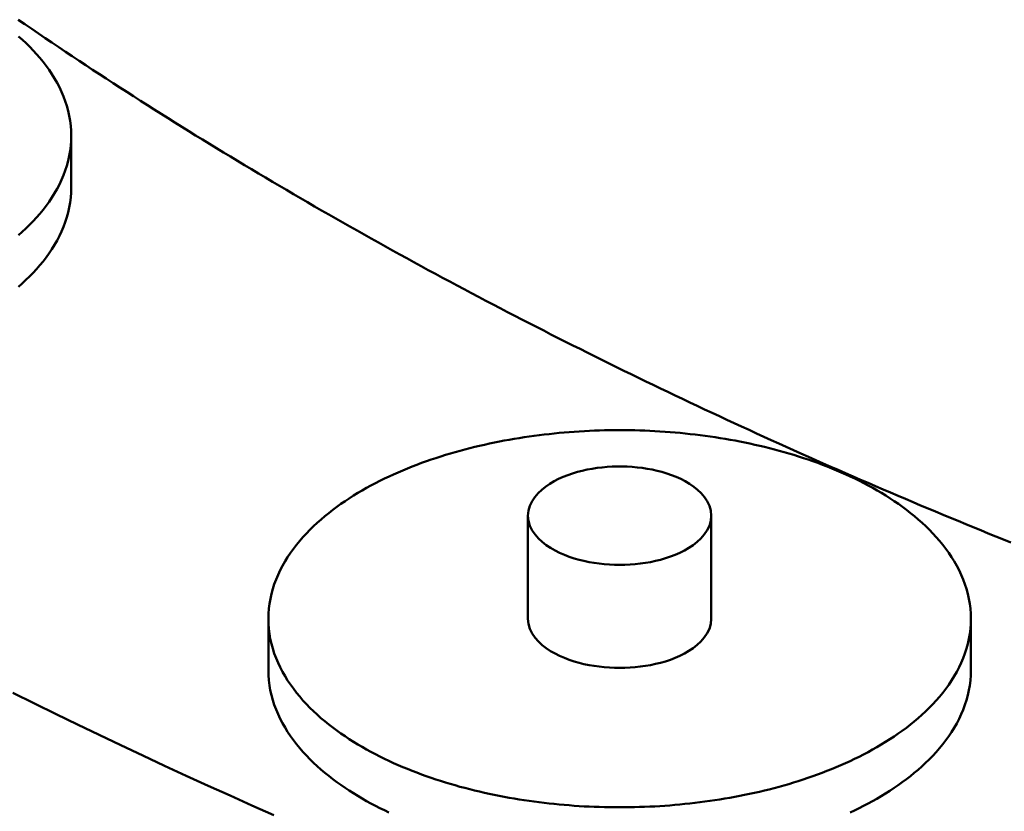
# Model space of a CAD drawing. Header units: millimetres. Extents: x 0 to 841, y 0 to 594.
# Tile 9 of 35: x 237 to 260, y 284 to 303. Entities that reach past the tile are written whole.
import ezdxf

# ---------------------------------------------------------------- set-up
doc = ezdxf.new("R2010")
doc.units = ezdxf.units.MM
doc.layers.add('VIS', color=7, linetype='CONTINUOUS', lineweight=50)

msp = doc.modelspace()

# ---------------------------------------------------------------- linework, layer by layer
at = {"layer": 'VIS'}
for points in [[(236.58, 303.129), (236.74, 303.019), (236.901, 302.909), (237.061, 302.799), (237.222, 302.69), (237.384, 302.581), (237.545, 302.473), (237.706, 302.364), (237.868, 302.257), (238.03, 302.149), (238.192, 302.042), (238.355, 301.935), (238.517, 301.828), (238.68, 301.722), (238.843, 301.616), (239.006, 301.51), (239.17, 301.404), (239.333, 301.299), (239.497, 301.194), (239.661, 301.09), (239.825, 300.986), (239.99, 300.882), (240.154, 300.778), (240.319, 300.675), (240.484, 300.572), (240.649, 300.469), (240.814, 300.367), (240.98, 300.265), (241.146, 300.163), (241.312, 300.061), (241.478, 299.96), (241.644, 299.859), (241.81, 299.759), (241.977, 299.658), (242.144, 299.558), (242.311, 299.459), (242.478, 299.359), (242.645, 299.26), (242.813, 299.161), (242.98, 299.063), (243.148, 298.965), (243.316, 298.867), (243.484, 298.769), (243.653, 298.672), (243.821, 298.575), (243.99, 298.478), (244.159, 298.381), (244.328, 298.285), (244.497, 298.189), (244.666, 298.093), (244.835, 297.998), (245.005, 297.903), (245.175, 297.808), (245.345, 297.714), (245.515, 297.619), (245.685, 297.525), (245.856, 297.432), (246.026, 297.338), (246.197, 297.245), (246.368, 297.152), (246.539, 297.06), (246.71, 296.967), (246.881, 296.875), (247.053, 296.784), (247.224, 296.692), (247.396, 296.601), (247.568, 296.51), (247.74, 296.419), (247.912, 296.329), (248.085, 296.239), (248.257, 296.149), (248.43, 296.06), (248.602, 295.97), (248.775, 295.881), (248.948, 295.793), (249.122, 295.704), (249.295, 295.616), (249.468, 295.528), (249.642, 295.44), (249.816, 295.353), (249.989, 295.266), (250.163, 295.179), (250.338, 295.092), (250.512, 295.006), (250.686, 294.92), (250.861, 294.834), (251.035, 294.748), (251.21, 294.663), (251.385, 294.578), (251.56, 294.493), (251.735, 294.409), (251.91, 294.324), (252.086, 294.24), (252.261, 294.157), (252.437, 294.073), (252.613, 293.99), (252.788, 293.907), (252.964, 293.824), (253.141, 293.742), (253.317, 293.659), (253.493, 293.577), (253.67, 293.496), (253.846, 293.414), (254.023, 293.333), (254.2, 293.252), (254.377, 293.171), (254.554, 293.091), (254.731, 293.011), (254.908, 292.931), (255.085, 292.851), (255.263, 292.772), (255.44, 292.692), (255.618, 292.613), (255.796, 292.535), (255.974, 292.456), (256.152, 292.378), (256.33, 292.3), (256.508, 292.222), (256.687, 292.145), (256.865, 292.067), (257.044, 291.99), (257.222, 291.914), (257.401, 291.837), (257.58, 291.761), (257.759, 291.685), (257.938, 291.609), (258.117, 291.533), (258.297, 291.458), (258.476, 291.383), (258.656, 291.308), (258.835, 291.234), (259.015, 291.159), (259.195, 291.085), (259.374, 291.011), (259.554, 290.938), (259.734, 290.864), (259.915, 290.791), (260.095, 290.718), (260.275, 290.645)], [(236.58, 303.129), (236.74, 303.019), (236.901, 302.909), (237.061, 302.799), (237.222, 302.69), (237.384, 302.581), (237.545, 302.473), (237.706, 302.364), (237.868, 302.257), (238.03, 302.149), (238.192, 302.042), (238.355, 301.935), (238.517, 301.828), (238.68, 301.722), (238.843, 301.616), (239.006, 301.51), (239.17, 301.404), (239.333, 301.299), (239.497, 301.194), (239.661, 301.09), (239.825, 300.986), (239.99, 300.882), (240.154, 300.778), (240.319, 300.675), (240.484, 300.572), (240.649, 300.469), (240.814, 300.367), (240.98, 300.265), (241.146, 300.163), (241.312, 300.061), (241.478, 299.96), (241.644, 299.859), (241.81, 299.759), (241.977, 299.658), (242.144, 299.558), (242.311, 299.459), (242.478, 299.359), (242.645, 299.26), (242.813, 299.161), (242.98, 299.063), (243.148, 298.965), (243.316, 298.867), (243.484, 298.769), (243.653, 298.672), (243.821, 298.575), (243.99, 298.478), (244.159, 298.381), (244.328, 298.285), (244.497, 298.189), (244.666, 298.093), (244.835, 297.998), (245.005, 297.903), (245.175, 297.808), (245.345, 297.714), (245.515, 297.619), (245.685, 297.525), (245.856, 297.432), (246.026, 297.338), (246.197, 297.245), (246.368, 297.152), (246.539, 297.06), (246.71, 296.967), (246.881, 296.875), (247.053, 296.784), (247.224, 296.692), (247.396, 296.601), (247.568, 296.51), (247.74, 296.419), (247.912, 296.329), (248.085, 296.239), (248.257, 296.149), (248.43, 296.06), (248.602, 295.97), (248.775, 295.881), (248.948, 295.793), (249.122, 295.704), (249.295, 295.616), (249.468, 295.528), (249.642, 295.44), (249.816, 295.353), (249.989, 295.266), (250.163, 295.179), (250.338, 295.092), (250.512, 295.006), (250.686, 294.92), (250.861, 294.834), (251.035, 294.748), (251.21, 294.663), (251.385, 294.578), (251.56, 294.493), (251.735, 294.409), (251.91, 294.324), (252.086, 294.24), (252.261, 294.157), (252.437, 294.073), (252.613, 293.99), (252.788, 293.907), (252.964, 293.824), (253.141, 293.742), (253.317, 293.659), (253.493, 293.577), (253.67, 293.496), (253.846, 293.414), (254.023, 293.333), (254.2, 293.252), (254.377, 293.171), (254.554, 293.091), (254.731, 293.011), (254.908, 292.931), (255.085, 292.851), (255.263, 292.772), (255.44, 292.692), (255.618, 292.613), (255.796, 292.535), (255.974, 292.456), (256.152, 292.378), (256.33, 292.3), (256.508, 292.222), (256.687, 292.145), (256.865, 292.067), (257.044, 291.99), (257.222, 291.914), (257.401, 291.837), (257.58, 291.761), (257.759, 291.685), (257.938, 291.609), (258.117, 291.533), (258.297, 291.458), (258.476, 291.383), (258.656, 291.308), (258.835, 291.234), (259.015, 291.159), (259.195, 291.085), (259.374, 291.011), (259.554, 290.938), (259.734, 290.864), (259.915, 290.791), (260.095, 290.718), (260.275, 290.645)], [(237.845, 300.356), (237.842, 300.476), (237.833, 300.596), (237.818, 300.716), (237.797, 300.834), (237.771, 300.952), (237.739, 301.068), (237.702, 301.183), (237.66, 301.295), (237.613, 301.406), (237.562, 301.515), (237.506, 301.622), (237.447, 301.726), (237.383, 301.829), (237.316, 301.929), (237.246, 302.027), (237.173, 302.122), (237.096, 302.215), (237.017, 302.306), (236.936, 302.395), (236.852, 302.481), (236.766, 302.565), (236.678, 302.647), (236.588, 302.727)], [(236.584, 297.982), (236.674, 298.062), (236.763, 298.144), (236.849, 298.228), (236.933, 298.315), (237.015, 298.403), (237.094, 298.494), (237.171, 298.588), (237.244, 298.683), (237.315, 298.781), (237.382, 298.881), (237.445, 298.983), (237.505, 299.088), (237.561, 299.195), (237.612, 299.304), (237.659, 299.415), (237.702, 299.528), (237.739, 299.643), (237.771, 299.759), (237.797, 299.877), (237.818, 299.996), (237.833, 300.115), (237.842, 300.235), (237.845, 300.356)], [(237.845, 300.356), (237.845, 299.126)], [(236.584, 296.752), (236.674, 296.832), (236.763, 296.914), (236.849, 296.998), (236.933, 297.084), (237.015, 297.173), (237.094, 297.264), (237.171, 297.357), (237.244, 297.453), (237.315, 297.551), (237.382, 297.651), (237.445, 297.753), (237.505, 297.858), (237.561, 297.965), (237.612, 298.074), (237.659, 298.185), (237.702, 298.298), (237.739, 298.412), (237.771, 298.529), (237.797, 298.646), (237.818, 298.765), (237.833, 298.885), (237.842, 299.005), (237.845, 299.126)], [(259.321, 288.826), (259.318, 288.946), (259.309, 289.066), (259.294, 289.185), (259.273, 289.304), (259.247, 289.421), (259.215, 289.538), (259.178, 289.652), (259.136, 289.765), (259.089, 289.876), (259.038, 289.985), (258.982, 290.091), (258.923, 290.196), (258.859, 290.298), (258.792, 290.398), (258.722, 290.496), (258.649, 290.592), (258.572, 290.685), (258.493, 290.776), (258.412, 290.864), (258.328, 290.95), (258.242, 291.035), (258.154, 291.117), (258.064, 291.197), (257.972, 291.274), (257.878, 291.35), (257.783, 291.424), (257.687, 291.496), (257.589, 291.566), (257.489, 291.634), (257.389, 291.7), (257.287, 291.765), (257.185, 291.828), (257.081, 291.889), (256.976, 291.948), (256.871, 292.006), (256.764, 292.062), (256.657, 292.117), (256.549, 292.17), (256.44, 292.222), (256.331, 292.272), (256.221, 292.321), (256.11, 292.368), (255.999, 292.414), (255.887, 292.459), (255.775, 292.502), (255.662, 292.544), (255.549, 292.585), (255.435, 292.625), (255.321, 292.663), (255.206, 292.7), (255.091, 292.736), (254.976, 292.771), (254.86, 292.804), (254.745, 292.836), (254.628, 292.868), (254.512, 292.898), (254.395, 292.927), (254.278, 292.955), (254.16, 292.981), (254.043, 293.007), (253.925, 293.032), (253.807, 293.056), (253.689, 293.078), (253.57, 293.1), (253.452, 293.12), (253.333, 293.14), (253.214, 293.158), (253.095, 293.176), (252.975, 293.193), (252.856, 293.208), (252.737, 293.223), (252.617, 293.236), (252.497, 293.249), (252.377, 293.261), (252.258, 293.272), (252.138, 293.281), (252.018, 293.29), (251.897, 293.298), (251.777, 293.305), (251.657, 293.311), (251.537, 293.316), (251.416, 293.32), (251.296, 293.324), (251.176, 293.326), (251.055, 293.327), (250.935, 293.328), (250.814, 293.327), (250.694, 293.326), (250.574, 293.324), (250.453, 293.32), (250.333, 293.316), (250.213, 293.311), (250.093, 293.305), (249.972, 293.298), (249.852, 293.29), (249.732, 293.281), (249.612, 293.272), (249.492, 293.261), (249.372, 293.249), (249.253, 293.236), (249.133, 293.223), (249.014, 293.208), (248.894, 293.193), (248.775, 293.176), (248.656, 293.158), (248.537, 293.14), (248.418, 293.12), (248.3, 293.1), (248.181, 293.078), (248.063, 293.056), (247.945, 293.032), (247.827, 293.007), (247.709, 292.981), (247.592, 292.955), (247.475, 292.927), (247.358, 292.898), (247.242, 292.868), (247.125, 292.836), (247.009, 292.804), (246.894, 292.771), (246.778, 292.736), (246.663, 292.7), (246.549, 292.663), (246.435, 292.625), (246.321, 292.585), (246.208, 292.544), (246.095, 292.502), (245.983, 292.459), (245.871, 292.414), (245.76, 292.368), (245.649, 292.321), (245.539, 292.272), (245.43, 292.222), (245.321, 292.17), (245.213, 292.117), (245.106, 292.062), (244.999, 292.006), (244.894, 291.948), (244.789, 291.889), (244.685, 291.828), (244.582, 291.765), (244.481, 291.7), (244.38, 291.634), (244.281, 291.566), (244.183, 291.496), (244.087, 291.424), (243.991, 291.35), (243.898, 291.274), (243.806, 291.197), (243.716, 291.117), (243.628, 291.035), (243.542, 290.95), (243.458, 290.864), (243.376, 290.776), (243.297, 290.685), (243.221, 290.592), (243.148, 290.496), (243.077, 290.398), (243.01, 290.298), (242.947, 290.196), (242.887, 290.091), (242.832, 289.985), (242.78, 289.876), (242.734, 289.765), (242.692, 289.652), (242.655, 289.538), (242.623, 289.421), (242.597, 289.304), (242.576, 289.185), (242.561, 289.066), (242.552, 288.946), (242.549, 288.826)], [(253.122, 291.286), (253.111, 291.406), (253.078, 291.521), (253.027, 291.629), (252.961, 291.729), (252.883, 291.821), (252.796, 291.903), (252.702, 291.978), (252.603, 292.046), (252.5, 292.107), (252.393, 292.162), (252.284, 292.211), (252.172, 292.255), (252.058, 292.294), (251.943, 292.329), (251.827, 292.359), (251.71, 292.385), (251.592, 292.407), (251.473, 292.425), (251.354, 292.439), (251.235, 292.45), (251.115, 292.457), (250.995, 292.46), (250.875, 292.46), (250.755, 292.457), (250.635, 292.45), (250.515, 292.439), (250.396, 292.425), (250.278, 292.407), (250.16, 292.385), (250.042, 292.359), (249.926, 292.329), (249.811, 292.294), (249.698, 292.255), (249.586, 292.211), (249.477, 292.162), (249.37, 292.107), (249.266, 292.046), (249.167, 291.978), (249.074, 291.903), (248.987, 291.821), (248.909, 291.729), (248.843, 291.629), (248.791, 291.521), (248.759, 291.406), (248.747, 291.286)], [(248.747, 291.286), (248.759, 291.164), (248.793, 291.046), (248.847, 290.936), (248.916, 290.834), (248.997, 290.742), (249.087, 290.658), (249.183, 290.583), (249.286, 290.515), (249.392, 290.453), (249.502, 290.399), (249.615, 290.35), (249.73, 290.306), (249.847, 290.267), (249.965, 290.234), (250.084, 290.204), (250.204, 290.179), (250.325, 290.158), (250.447, 290.141), (250.569, 290.128), (250.692, 290.119), (250.814, 290.114), (250.937, 290.112), (251.06, 290.114), (251.183, 290.119), (251.305, 290.129), (251.428, 290.142), (251.549, 290.159), (251.67, 290.18), (251.791, 290.205), (251.91, 290.235), (252.028, 290.269), (252.145, 290.308), (252.259, 290.352), (252.372, 290.401), (252.482, 290.456)], [(248.747, 291.286), (248.747, 288.826)], [(252.482, 290.456), (252.588, 290.517), (252.689, 290.585), (252.786, 290.66), (252.875, 290.744), (252.955, 290.836), (253.024, 290.937), (253.077, 291.047), (253.111, 291.165), (253.122, 291.286)], [(253.122, 291.286), (253.122, 288.826)], [(242.549, 288.826), (242.552, 288.705), (242.561, 288.585), (242.576, 288.466), (242.596, 288.347), (242.623, 288.23), (242.654, 288.114), (242.691, 287.999), (242.733, 287.887), (242.78, 287.776), (242.832, 287.667), (242.887, 287.56), (242.947, 287.456), (243.01, 287.353), (243.077, 287.253), (243.147, 287.156), (243.221, 287.06), (243.297, 286.967), (243.376, 286.876), (243.457, 286.788), (243.541, 286.701), (243.627, 286.617), (243.715, 286.535), (243.805, 286.455), (243.897, 286.378), (243.99, 286.302), (244.085, 286.228), (244.182, 286.156), (244.28, 286.086), (244.379, 286.018), (244.48, 285.952), (244.581, 285.887), (244.684, 285.824), (244.787, 285.763), (244.892, 285.704), (244.998, 285.646), (245.104, 285.59), (245.211, 285.535), (245.319, 285.482), (245.428, 285.43), (245.537, 285.38), (245.647, 285.331), (245.758, 285.284), (245.869, 285.238), (245.981, 285.193), (246.093, 285.15), (246.206, 285.108), (246.319, 285.067), (246.433, 285.027), (246.547, 284.989), (246.661, 284.952), (246.776, 284.916), (246.891, 284.881), (247.007, 284.848), (247.123, 284.815), (247.239, 284.784), (247.355, 284.754), (247.472, 284.725), (247.589, 284.697), (247.707, 284.67), (247.824, 284.644), (247.942, 284.62), (248.06, 284.596), (248.178, 284.573), (248.296, 284.552), (248.415, 284.531), (248.534, 284.512), (248.653, 284.493), (248.772, 284.476), (248.891, 284.459), (249.01, 284.443), (249.13, 284.429), (249.249, 284.415), (249.369, 284.402), (249.489, 284.391), (249.608, 284.38), (249.728, 284.37), (249.848, 284.361), (249.968, 284.353), (250.089, 284.346), (250.209, 284.34), (250.329, 284.335), (250.449, 284.331), (250.57, 284.327), (250.69, 284.325), (250.81, 284.324), (250.931, 284.323), (251.051, 284.324), (251.171, 284.325), (251.292, 284.327), (251.412, 284.331), (251.532, 284.335), (251.652, 284.34), (251.773, 284.346), (251.893, 284.353), (252.013, 284.361), (252.133, 284.369), (252.253, 284.379), (252.373, 284.39), (252.492, 284.402), (252.612, 284.414), (252.732, 284.428), (252.851, 284.442), (252.97, 284.458), (253.09, 284.474), (253.209, 284.492), (253.328, 284.51), (253.446, 284.53), (253.565, 284.55), (253.683, 284.572), (253.801, 284.594), (253.919, 284.618), (254.037, 284.643), (254.155, 284.668), (254.272, 284.695), (254.389, 284.723), (254.506, 284.752), (254.623, 284.782), (254.739, 284.813), (254.855, 284.845), (254.97, 284.879), (255.086, 284.913), (255.2, 284.949), (255.315, 284.986), (255.429, 285.024), (255.543, 285.064), (255.656, 285.105), (255.769, 285.147), (255.881, 285.19), (255.993, 285.234), (256.104, 285.28), (256.215, 285.328), (256.325, 285.376), (256.434, 285.427), (256.543, 285.478), (256.651, 285.531), (256.758, 285.586), (256.865, 285.642)], [(242.549, 288.826), (242.549, 287.595)], [(248.747, 288.826), (248.759, 288.703), (248.793, 288.586), (248.847, 288.475), (248.916, 288.373), (248.997, 288.281), (249.087, 288.197), (249.183, 288.122), (249.286, 288.054), (249.392, 287.993), (249.502, 287.938), (249.615, 287.889), (249.73, 287.845), (249.847, 287.807), (249.965, 287.773), (250.084, 287.744), (250.204, 287.718), (250.325, 287.698), (250.447, 287.681), (250.569, 287.668), (250.692, 287.658), (250.814, 287.653), (250.937, 287.651), (251.06, 287.653), (251.183, 287.659), (251.305, 287.668), (251.428, 287.681), (251.549, 287.698), (251.67, 287.719), (251.791, 287.745), (251.91, 287.774), (252.028, 287.808), (252.145, 287.847), (252.259, 287.891), (252.372, 287.94), (252.482, 287.995)], [(252.482, 287.995), (252.588, 288.056), (252.689, 288.124), (252.786, 288.199), (252.875, 288.283), (252.955, 288.375), (253.024, 288.477), (253.077, 288.587), (253.111, 288.704), (253.122, 288.826)], [(256.865, 285.642), (256.97, 285.7), (257.075, 285.759), (257.179, 285.82), (257.282, 285.883), (257.384, 285.948), (257.485, 286.014), (257.584, 286.082), (257.682, 286.152), (257.779, 286.224), (257.875, 286.298), (257.968, 286.374), (258.06, 286.452), (258.151, 286.532), (258.239, 286.614), (258.325, 286.698), (258.409, 286.784), (258.491, 286.873), (258.57, 286.964), (258.647, 287.057), (258.72, 287.153), (258.791, 287.25), (258.858, 287.351), (258.922, 287.453), (258.981, 287.558), (259.037, 287.665), (259.089, 287.774), (259.136, 287.885), (259.178, 287.998), (259.215, 288.112), (259.247, 288.229), (259.273, 288.346), (259.294, 288.465), (259.309, 288.585), (259.318, 288.705), (259.321, 288.826)], [(259.321, 288.826), (259.321, 287.595)], [(242.549, 287.595), (242.552, 287.475), (242.561, 287.355), (242.576, 287.235), (242.596, 287.117), (242.623, 286.999), (242.654, 286.883), (242.691, 286.769), (242.733, 286.656), (242.78, 286.545), (242.832, 286.436), (242.887, 286.33), (242.947, 286.225), (243.01, 286.123), (243.077, 286.023), (243.147, 285.925), (243.221, 285.83), (243.297, 285.737), (243.376, 285.646), (243.457, 285.557), (243.541, 285.471), (243.627, 285.387), (243.715, 285.305), (243.805, 285.225), (243.897, 285.147), (243.99, 285.071), (244.085, 284.998), (244.182, 284.926), (244.28, 284.856), (244.379, 284.788), (244.48, 284.721), (244.581, 284.657), (244.684, 284.594), (244.787, 284.533), (244.892, 284.473), (244.998, 284.416), (245.104, 284.359), (245.211, 284.305), (245.319, 284.251), (245.428, 284.2)], [(256.865, 284.412), (256.97, 284.469), (257.075, 284.529), (257.179, 284.59), (257.282, 284.653), (257.384, 284.717), (257.485, 284.784), (257.584, 284.852), (257.682, 284.922), (257.779, 284.994), (257.875, 285.068), (257.968, 285.143), (258.06, 285.221), (258.151, 285.301), (258.239, 285.383), (258.325, 285.467), (258.409, 285.554), (258.491, 285.643), (258.57, 285.733), (258.647, 285.827), (258.72, 285.922), (258.791, 286.02), (258.858, 286.12), (258.922, 286.223), (258.981, 286.327), (259.037, 286.434), (259.089, 286.543), (259.136, 286.654), (259.178, 286.767), (259.215, 286.882), (259.247, 286.998), (259.273, 287.116), (259.294, 287.235), (259.309, 287.354), (259.318, 287.475), (259.321, 287.595)], [(236.452, 287.055), (236.966, 286.801), (237.481, 286.549), (237.997, 286.299), (238.513, 286.051), (239.031, 285.804), (239.55, 285.56), (240.07, 285.317), (240.59, 285.077), (241.112, 284.838), (241.634, 284.601), (242.157, 284.366), (242.681, 284.133)], [(256.434, 284.196), (256.543, 284.248), (256.651, 284.301), (256.758, 284.355), (256.865, 284.412)]]:
    msp.add_lwpolyline(points, dxfattribs=at)

doc.saveas('drawing.dxf')
